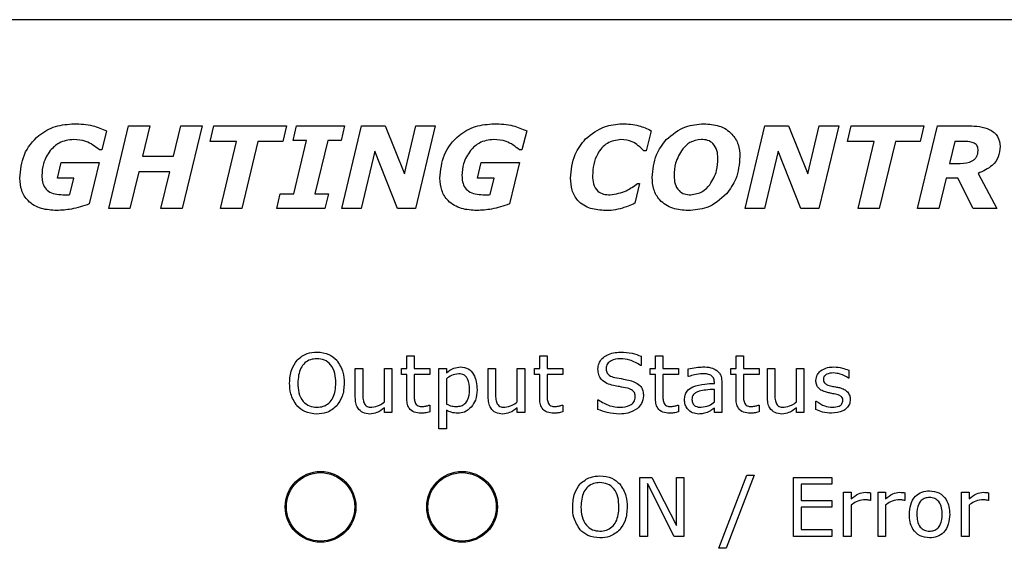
# Model space of a CAD drawing. Header units: millimetres. Extents: x 0 to 840, y 0 to 594.
# Tile 6 of 38: x 289 to 331, y 278 to 300. Entities that reach past the tile are written whole.
import ezdxf

# ---------------------------------------------------------------- set-up
doc = ezdxf.new("R2010")
doc.units = ezdxf.units.MM
doc.layers.get('0').update_dxf_attribs({"color": 3, "lineweight": 30})
doc.layers.add('Dimension', color=7, linetype='Continuous', lineweight=18)
doc.styles.add('Annotative', font='arial.ttf')
doc.dimstyles.new('ISO-iCore', dxfattribs={"dimtxt": 5, "dimasz": 5, "dimexe": 1, "dimexo": 1, "dimgap": 1, "dimtad": 1, "dimrnd": 0.0005, "dimzin": 9, "dimdsep": 46, "dimtxsty": 'Annotative', "dimcen": 0, "dimclrd": 256, "dimclre": 256, "dimclrt": 2, "dimadec": 1, "dimazin": 2, "dimtfac": 1, "dimtix": 1, "dimtmove": 1, "dimatfit": 0, "dimfxl": 1, "dimarcsym": 1})

# ---------------------------------------------------------------- blocks, each defined once
blk = doc.blocks.new('*D1181')
at = {"layer": 'Defpoints', "color": 0}
for p in [(391.717, 324.386), (248.717, 298.482), (391.717, 298.482)]:
    blk.add_point(p, dxfattribs=at)
at = {"layer": 'Dimension', "lineweight": -2}
for p, q in [((248.717, 299.482), (248.717, 325.386)), ((391.717, 299.482), (391.717, 325.386)), ((253.717, 324.386), (386.717, 324.386))]:
    blk.add_line(p, q, dxfattribs=at)
at = {"layer": 'Dimension'}
for points in [[(253.717, 325.22), (253.717, 323.553), (248.717, 324.386)], [(386.717, 323.553), (386.717, 325.22), (391.717, 324.386)]]:
    blk.add_solid(points, dxfattribs=at)
at = {"layer": 'Dimension', "color": 2, "insert": (320.287, 330.495), "char_height": 5, "attachment_point": 2, "style": 'Annotative'}
blk.add_mtext('143', dxfattribs=at)

msp = doc.modelspace()

# ---------------------------------------------------------------- linework, layer by layer
at = {"linetype": 'Continuous', "lineweight": 25}
for p, q in [((390.216, 299.982), (250.218, 299.982)), ((293.147, 295.266), (292.946, 294.463)), ((293.236, 291.982), (294.077, 295.482)), ((294.077, 295.482), (294.98, 295.482)), ((294.98, 295.482), (294.671, 294.197)), ((295.984, 294.197), (296.292, 295.482)), ((296.292, 295.482), (297.196, 295.482)), ((297.196, 295.482), (296.355, 291.982)), ((297.533, 294.817), (297.688, 295.482)), ((297.688, 295.482), (300.767, 295.482)), ((300.767, 295.482), (300.617, 294.817)), ((301.053, 294.861), (301.195, 295.482)), ((301.195, 295.482), (303.235, 295.482)), ((303.235, 295.482), (303.093, 294.861)), ((303.116, 291.982), (303.957, 295.482)), ((303.957, 295.482), (304.955, 295.482)), ((304.955, 295.482), (305.774, 293.455)), ((305.774, 293.455), (306.259, 295.482)), ((307.081, 295.482), (306.24, 291.982)), ((306.259, 295.482), (307.081, 295.482)), ((310.957, 295.266), (310.756, 294.463)), ((316.23, 295.276), (316.023, 294.418)), ((320.217, 291.982), (321.058, 295.482)), ((321.058, 295.482), (322.056, 295.482)), ((322.056, 295.482), (322.875, 293.455)), ((322.875, 293.455), (323.36, 295.482)), ((324.183, 295.482), (323.342, 291.982)), ((323.36, 295.482), (324.183, 295.482)), ((324.559, 294.817), (324.713, 295.482)), ((324.713, 295.482), (327.793, 295.482)), ((327.527, 291.982), (328.368, 295.482)), ((327.793, 295.482), (327.643, 294.817)), ((328.368, 295.482), (329.709, 295.482)), ((298.659, 294.817), (297.533, 294.817)), ((297.976, 291.982), (298.659, 294.817)), ((299.562, 294.817), (298.88, 291.982)), ((300.617, 294.817), (299.562, 294.817)), ((301.621, 294.861), (301.053, 294.861)), ((301.078, 292.602), (301.621, 294.861)), ((302.524, 294.861), (301.981, 292.602)), ((303.093, 294.861), (302.524, 294.861)), ((325.684, 294.817), (324.559, 294.817)), ((325.002, 291.982), (325.684, 294.817)), ((326.588, 294.817), (325.905, 291.982)), ((327.643, 294.817), (326.588, 294.817)), ((329.107, 294.817), (328.884, 293.887)), ((329.558, 294.817), (329.107, 294.817)), ((292.946, 294.463), (292.844, 294.463)), ((304.519, 294.405), (303.936, 291.982)), ((305.48, 291.982), (304.519, 294.405)), ((310.756, 294.463), (310.654, 294.463)), ((316.023, 294.418), (315.919, 294.418)), ((321.62, 294.405), (321.037, 291.982)), ((322.581, 291.982), (321.62, 294.405)), ((291.065, 293.267), (291.218, 293.931)), ((291.218, 293.931), (292.837, 293.931)), ((292.837, 293.931), (292.413, 292.171)), ((294.671, 294.197), (295.984, 294.197)), ((308.875, 293.267), (309.028, 293.931)), ((309.028, 293.931), (310.647, 293.931)), ((310.647, 293.931), (310.224, 292.171)), ((328.884, 293.887), (329.333, 293.887)), ((294.512, 293.532), (294.139, 291.982)), ((295.823, 293.532), (294.512, 293.532)), ((295.451, 291.982), (295.823, 293.532)), ((330.092, 293.462), (330.894, 291.982)), ((291.763, 293.267), (291.065, 293.267)), ((291.595, 292.567), (291.763, 293.267)), ((309.574, 293.267), (308.875, 293.267)), ((309.405, 292.567), (309.574, 293.267)), ((315.742, 293.045), (315.538, 292.198)), ((315.647, 293.045), (315.742, 293.045)), ((328.734, 293.267), (328.426, 291.982)), ((329.233, 293.267), (328.734, 293.267)), ((329.887, 291.982), (329.233, 293.267)), ((300.367, 291.982), (300.51, 292.602)), ((300.51, 292.602), (301.078, 292.602)), ((301.981, 292.602), (302.549, 292.602)), ((302.549, 292.602), (302.406, 291.982)), ((294.139, 291.982), (293.236, 291.982)), ((296.355, 291.982), (295.451, 291.982)), ((298.88, 291.982), (297.976, 291.982)), ((302.406, 291.982), (300.367, 291.982)), ((303.936, 291.982), (303.116, 291.982)), ((306.24, 291.982), (305.48, 291.982)), ((321.037, 291.982), (320.217, 291.982)), ((323.342, 291.982), (322.581, 291.982)), ((325.905, 291.982), (325.002, 291.982)), ((328.426, 291.982), (327.527, 291.982)), ((330.894, 291.982), (329.887, 291.982)), ((305.875, 285.737), (306.192, 285.737)), ((305.875, 285.199), (305.875, 285.737)), ((306.192, 285.737), (306.192, 285.199)), ((311.508, 285.737), (311.824, 285.737)), ((311.508, 285.199), (311.508, 285.737)), ((311.824, 285.737), (311.824, 285.199)), ((315.812, 285.72), (315.812, 285.325)), ((316.413, 285.737), (316.73, 285.737)), ((316.413, 285.199), (316.413, 285.737)), ((316.73, 285.737), (316.73, 285.199)), ((319.831, 285.737), (320.147, 285.737)), ((319.831, 285.199), (319.831, 285.737)), ((320.147, 285.737), (320.147, 285.199)), ((303.692, 285.199), (304.008, 285.199)), ((303.692, 283.979), (303.692, 285.199)), ((304.008, 285.199), (304.008, 284.119)), ((304.926, 285.199), (305.242, 285.199)), ((304.926, 283.783), (304.926, 285.199)), ((305.242, 285.199), (305.242, 283.332)), ((305.654, 285.199), (305.875, 285.199)), ((305.654, 284.946), (305.654, 285.199)), ((306.192, 285.199), (306.856, 285.199)), ((306.856, 285.199), (306.856, 284.946)), ((307.236, 285.199), (307.552, 285.199)), ((307.236, 282.635), (307.236, 285.199)), ((307.552, 285.199), (307.552, 285.014)), ((309.324, 285.199), (309.641, 285.199)), ((309.324, 283.979), (309.324, 285.199)), ((309.641, 285.199), (309.641, 284.119)), ((310.559, 285.199), (310.875, 285.199)), ((310.559, 283.783), (310.559, 285.199)), ((310.875, 285.199), (310.875, 283.332)), ((311.286, 285.199), (311.508, 285.199)), ((311.286, 284.946), (311.286, 285.199)), ((311.824, 285.199), (312.489, 285.199)), ((312.489, 285.199), (312.489, 284.946)), ((315.812, 285.325), (315.788, 285.325)), ((316.192, 285.199), (316.413, 285.199)), ((316.192, 284.946), (316.192, 285.199)), ((316.73, 285.199), (317.394, 285.199)), ((317.394, 285.199), (317.394, 284.946)), ((317.805, 284.851), (317.805, 285.176)), ((319.609, 285.199), (319.831, 285.199)), ((319.609, 284.946), (319.609, 285.199)), ((320.147, 285.199), (320.812, 285.199)), ((320.812, 285.199), (320.812, 284.946)), ((321.16, 285.199), (321.476, 285.199)), ((321.16, 283.979), (321.16, 285.199)), ((321.476, 285.199), (321.476, 284.119)), ((322.394, 285.199), (322.711, 285.199)), ((322.394, 283.783), (322.394, 285.199)), ((322.711, 285.199), (322.711, 283.332)), ((324.609, 285.122), (324.609, 284.787)), ((305.875, 284.946), (305.654, 284.946)), ((305.875, 283.949), (305.875, 284.946)), ((306.192, 284.946), (306.192, 284.097)), ((306.856, 284.946), (306.192, 284.946)), ((307.552, 284.762), (307.552, 283.69)), ((311.508, 284.946), (311.286, 284.946)), ((311.508, 283.949), (311.508, 284.946)), ((311.824, 284.946), (311.824, 284.097)), ((312.489, 284.946), (311.824, 284.946)), ((316.413, 284.946), (316.192, 284.946)), ((316.413, 283.949), (316.413, 284.946)), ((316.73, 284.946), (316.73, 284.097)), ((317.394, 284.946), (316.73, 284.946)), ((317.822, 284.851), (317.805, 284.851)), ((319.831, 284.946), (319.609, 284.946)), ((319.831, 283.949), (319.831, 284.946)), ((320.147, 284.946), (320.147, 284.097)), ((320.812, 284.946), (320.147, 284.946)), ((324.609, 284.787), (324.592, 284.787)), ((318.913, 284.566), (318.913, 284.616)), ((318.913, 283.778), (318.913, 284.313)), ((319.23, 284.611), (319.23, 283.332)), ((313.976, 283.87), (314, 283.87)), ((313.976, 283.463), (313.976, 283.87)), ((304.926, 283.332), (304.926, 283.529)), ((306.839, 283.648), (306.856, 283.648)), ((306.856, 283.648), (306.856, 283.355)), ((307.552, 283.431), (307.552, 282.635)), ((310.559, 283.332), (310.559, 283.529)), ((312.472, 283.648), (312.489, 283.648)), ((312.489, 283.648), (312.489, 283.355)), ((317.377, 283.648), (317.394, 283.648)), ((317.394, 283.648), (317.394, 283.355)), ((318.913, 283.332), (318.913, 283.522)), ((320.794, 283.648), (320.812, 283.648)), ((320.812, 283.648), (320.812, 283.355)), ((322.394, 283.332), (322.394, 283.529)), ((323.217, 283.806), (323.234, 283.806)), ((323.217, 283.456), (323.217, 283.806)), ((305.242, 283.332), (304.926, 283.332)), ((310.875, 283.332), (310.559, 283.332)), ((319.23, 283.332), (318.913, 283.332)), ((322.711, 283.332), (322.394, 283.332)), ((307.552, 282.635), (307.236, 282.635)), ((315.755, 280.582), (316.268, 280.582)), ((315.755, 278.082), (315.755, 280.582)), ((316.268, 280.582), (317.305, 278.54)), ((317.305, 280.582), (317.622, 280.582)), ((317.305, 278.54), (317.305, 280.582)), ((317.622, 280.582), (317.622, 278.082)), ((319.109, 277.575), (320.286, 280.677)), ((320.597, 280.677), (319.414, 277.575)), ((320.286, 280.677), (320.597, 280.677)), ((322.274, 280.582), (323.888, 280.582)), ((322.274, 278.082), (322.274, 280.582)), ((323.888, 280.582), (323.888, 280.297)), ((316.071, 280.318), (316.071, 278.082)), ((317.209, 278.082), (316.071, 280.318)), ((322.59, 280.297), (322.59, 279.601)), ((323.888, 280.297), (322.59, 280.297)), ((324.394, 279.949), (324.711, 279.949)), ((324.394, 278.082), (324.394, 279.949)), ((324.711, 279.949), (324.711, 279.673)), ((325.533, 279.929), (325.533, 279.601)), ((325.85, 279.949), (326.166, 279.949)), ((325.85, 278.082), (325.85, 279.949)), ((326.166, 279.949), (326.166, 279.673)), ((326.989, 279.929), (326.989, 279.601)), ((329.394, 279.949), (329.711, 279.949)), ((329.394, 278.082), (329.394, 279.949)), ((329.711, 279.949), (329.711, 279.673)), ((330.533, 279.929), (330.533, 279.601)), ((322.59, 279.601), (323.888, 279.601)), ((322.59, 279.316), (322.59, 278.367)), ((323.888, 279.316), (322.59, 279.316)), ((323.888, 279.601), (323.888, 279.316)), ((324.711, 279.402), (324.711, 278.082)), ((325.533, 279.601), (325.517, 279.601)), ((326.166, 279.402), (326.166, 278.082)), ((326.989, 279.601), (326.973, 279.601)), ((329.711, 279.402), (329.711, 278.082)), ((330.533, 279.601), (330.517, 279.601)), ((316.071, 278.082), (315.755, 278.082)), ((317.622, 278.082), (317.209, 278.082)), ((323.888, 278.082), (322.274, 278.082)), ((322.59, 278.367), (323.888, 278.367)), ((323.888, 278.367), (323.888, 278.082)), ((324.711, 278.082), (324.394, 278.082)), ((326.166, 278.082), (325.85, 278.082)), ((329.711, 278.082), (329.394, 278.082)), ((319.414, 277.575), (319.109, 277.575))]:
    msp.add_line(p, q, dxfattribs=at)
for centre, radius in [((302.217, 279.332), 1.5), ((302.217, 279.332), 1.45), ((308.217, 279.332), 1.5), ((308.217, 279.332), 1.45)]:
    msp.add_circle(centre, radius, dxfattribs=at)
for points, knots in [([(289.47, 293.26), (289.503, 293.604), (289.568, 294.291), (290.186, 295.069), (290.965, 295.51), (291.504, 295.55), (291.774, 295.57)], [0, 0, 0, 0, 0.279916, 0.5591761, 0.7793906, 1, 1, 1, 1]), ([(291.774, 295.57), (292.042, 295.561), (292.519, 295.545), (292.955, 295.351), (293.147, 295.266)], [0, 0, 0, 0, 0.560028, 1, 1, 1, 1]), ([(307.28, 293.26), (307.313, 293.604), (307.378, 294.291), (307.996, 295.069), (308.776, 295.51), (309.314, 295.55), (309.584, 295.57)], [0, 0, 0, 0, 0.279916, 0.559176, 0.779391, 1, 1, 1, 1]), ([(309.584, 295.57), (309.852, 295.561), (310.33, 295.545), (310.766, 295.351), (310.957, 295.266)], [0, 0, 0, 0, 0.560028, 1, 1, 1, 1]), ([(313.454, 294.933), (313.711, 295.136), (314.169, 295.499), (314.748, 295.549), (315.004, 295.57)], [0, 0, 0, 0, 0.5590241, 1, 1, 1, 1]), ([(315.004, 295.57), (315.244, 295.559), (315.673, 295.54), (316.059, 295.357), (316.23, 295.276)], [0, 0, 0, 0, 0.56011, 1, 1, 1, 1]), ([(316.871, 294.9), (317.134, 295.115), (317.603, 295.501), (318.205, 295.549), (318.47, 295.57)], [0, 0, 0, 0, 0.558921, 1, 1, 1, 1]), ([(318.47, 295.57), (318.689, 295.557), (319.126, 295.529), (319.662, 295.193), (319.958, 294.698), (319.983, 294.355), (319.995, 294.183)], [0, 0, 0, 0, 0.280656, 0.559641, 0.779481, 1, 1, 1, 1]), ([(329.709, 295.482), (329.858, 295.477), (330.157, 295.467), (330.523, 295.366), (330.778, 295.208), (330.983, 294.981), (331.01, 294.753), (331.027, 294.601)], [0, 0, 0, 0, 0.250958, 0.501329, 0.626665, 0.751821, 1, 1, 1, 1]), ([(291.748, 294.906), (291.533, 294.879), (291.149, 294.83), (290.878, 294.559), (290.758, 294.439)], [0, 0, 0, 0, 0.558706, 1, 1, 1, 1]), ([(292.844, 294.463), (292.662, 294.606), (292.337, 294.861), (291.928, 294.892), (291.748, 294.906)], [0, 0, 0, 0, 0.559716, 1, 1, 1, 1]), ([(309.558, 294.906), (309.343, 294.879), (308.959, 294.83), (308.688, 294.559), (308.568, 294.439)], [0, 0, 0, 0, 0.558706, 1, 1, 1, 1]), ([(310.654, 294.463), (310.472, 294.606), (310.147, 294.861), (309.738, 294.892), (309.558, 294.906)], [0, 0, 0, 0, 0.559716, 1, 1, 1, 1]), ([(312.818, 293.258), (312.849, 293.606), (312.903, 294.229), (313.286, 294.718), (313.454, 294.933)], [0, 0, 0, 0, 0.559573, 1, 1, 1, 1]), ([(314.954, 294.906), (314.75, 294.873), (314.34, 294.807), (313.961, 294.343), (313.773, 293.854), (313.757, 293.533), (313.749, 293.373)], [0, 0, 0, 0, 0.278251, 0.557878, 0.778761, 1, 1, 1, 1]), ([(315.919, 294.418), (315.768, 294.573), (315.5, 294.849), (315.12, 294.888), (314.954, 294.906)], [0, 0, 0, 0, 0.560328, 1, 1, 1, 1]), ([(316.274, 293.294), (316.305, 293.626), (316.36, 294.218), (316.715, 294.691), (316.871, 294.9)], [0, 0, 0, 0, 0.5596803, 1, 1, 1, 1]), ([(318.362, 294.906), (318.189, 294.879), (317.877, 294.831), (317.663, 294.603), (317.569, 294.502)], [0, 0, 0, 0, 0.5581986, 1, 1, 1, 1]), ([(319.065, 294.106), (319.058, 294.219), (319.045, 294.444), (318.885, 294.73), (318.629, 294.887), (318.451, 294.9), (318.362, 294.906)], [0, 0, 0, 0, 0.2807695, 0.5598671, 0.7795024, 1, 1, 1, 1]), ([(330.097, 294.434), (330.092, 294.498), (330.084, 294.595), (330.008, 294.699), (329.849, 294.805), (329.687, 294.812), (329.558, 294.817)], [0, 0, 0, 0, 0.24972, 0.375138, 0.500615, 1, 1, 1, 1]), ([(290.758, 294.439), (290.643, 294.257), (290.436, 293.93), (290.411, 293.546), (290.4, 293.377)], [0, 0, 0, 0, 0.559046, 1, 1, 1, 1]), ([(308.568, 294.439), (308.453, 294.257), (308.246, 293.93), (308.221, 293.546), (308.211, 293.377)], [0, 0, 0, 0, 0.559046, 1, 1, 1, 1]), ([(317.569, 294.502), (317.448, 294.307), (317.231, 293.957), (317.212, 293.547), (317.204, 293.367)], [0, 0, 0, 0, 0.558725, 1, 1, 1, 1]), ([(329.333, 293.887), (329.514, 293.899), (329.74, 293.915), (329.955, 294.072), (330.07, 294.211), (330.086, 294.345), (330.097, 294.434)], [0, 0, 0, 0, 0.49886, 0.624728, 0.750514, 1, 1, 1, 1]), ([(331.027, 294.601), (331.013, 294.453), (330.985, 294.156), (330.656, 293.712), (330.306, 293.557), (330.092, 293.462)], [0, 0, 0, 0, 0.2803022, 0.5602492, 1, 1, 1, 1]), ([(318.72, 292.987), (318.835, 293.181), (319.041, 293.527), (319.058, 293.929), (319.065, 294.106)], [0, 0, 0, 0, 0.558928, 1, 1, 1, 1]), ([(319.995, 294.183), (319.966, 293.858), (319.913, 293.277), (319.577, 292.805), (319.428, 292.597)], [0, 0, 0, 0, 0.559911, 1, 1, 1, 1]), ([(291.037, 291.893), (290.816, 291.906), (290.376, 291.932), (289.817, 292.241), (289.506, 292.739), (289.482, 293.086), (289.47, 293.26)], [0, 0, 0, 0, 0.280793, 0.559904, 0.779501, 1, 1, 1, 1]), ([(290.4, 293.377), (290.405, 293.286), (290.414, 293.104), (290.519, 292.843), (290.835, 292.579), (291.15, 292.566), (291.372, 292.558)], [0, 0, 0, 0, 0.187637, 0.374551, 0.560956, 1, 1, 1, 1]), ([(308.847, 291.893), (308.626, 291.906), (308.186, 291.932), (307.627, 292.241), (307.317, 292.739), (307.292, 293.086), (307.28, 293.26)], [0, 0, 0, 0, 0.280793, 0.559904, 0.779501, 1, 1, 1, 1]), ([(308.211, 293.377), (308.215, 293.286), (308.224, 293.104), (308.329, 292.843), (308.645, 292.579), (308.961, 292.566), (309.182, 292.558)], [0, 0, 0, 0, 0.187637, 0.374551, 0.560956, 1, 1, 1, 1]), ([(314.297, 291.893), (314.082, 291.906), (313.655, 291.931), (313.12, 292.254), (312.849, 292.753), (312.828, 293.089), (312.818, 293.258)], [0, 0, 0, 0, 0.280757, 0.559444, 0.779257, 1, 1, 1, 1]), ([(313.749, 293.373), (313.753, 293.254), (313.762, 293.018), (313.93, 292.712), (314.213, 292.573), (314.399, 292.563), (314.492, 292.558)], [0, 0, 0, 0, 0.281176, 0.559241, 0.779113, 1, 1, 1, 1]), ([(314.492, 292.558), (314.73, 292.595), (315.158, 292.663), (315.497, 292.928), (315.647, 293.045)], [0, 0, 0, 0, 0.557955, 1, 1, 1, 1]), ([(317.796, 291.893), (317.576, 291.907), (317.138, 291.936), (316.598, 292.274), (316.309, 292.777), (316.286, 293.122), (316.274, 293.294)], [0, 0, 0, 0, 0.280613, 0.559556, 0.779422, 1, 1, 1, 1]), ([(317.204, 293.367), (317.21, 293.253), (317.221, 293.025), (317.38, 292.734), (317.64, 292.576), (317.82, 292.564), (317.91, 292.558)], [0, 0, 0, 0, 0.280977, 0.559676, 0.779433, 1, 1, 1, 1]), ([(317.91, 292.558), (318.089, 292.588), (318.409, 292.641), (318.624, 292.881), (318.72, 292.987)], [0, 0, 0, 0, 0.558243, 1, 1, 1, 1]), ([(291.372, 292.558), (291.413, 292.558), (291.488, 292.559), (291.562, 292.565), (291.595, 292.567)], [0, 0, 0, 0, 0.5599884, 1, 1, 1, 1]), ([(309.182, 292.558), (309.224, 292.558), (309.298, 292.559), (309.373, 292.565), (309.405, 292.567)], [0, 0, 0, 0, 0.5599884, 1, 1, 1, 1]), ([(315.538, 292.198), (315.443, 292.156), (315.274, 292.082), (315.099, 292.022), (315.022, 291.996)], [0, 0, 0, 0, 0.560093, 1, 1, 1, 1]), ([(319.428, 292.597), (319.164, 292.366), (318.692, 291.953), (318.07, 291.911), (317.796, 291.893)], [0, 0, 0, 0, 0.558647, 1, 1, 1, 1]), ([(292.413, 292.171), (292.163, 292.086), (291.715, 291.934), (291.244, 291.905), (291.037, 291.893)], [0, 0, 0, 0, 0.560224, 1, 1, 1, 1]), ([(310.224, 292.171), (309.973, 292.086), (309.525, 291.934), (309.054, 291.905), (308.847, 291.893)], [0, 0, 0, 0, 0.560224, 1, 1, 1, 1]), ([(315.022, 291.996), (314.889, 291.959), (314.651, 291.895), (314.405, 291.894), (314.297, 291.893)], [0, 0, 0, 0, 0.5598442, 1, 1, 1, 1]), ([(300.907, 284.581), (300.917, 284.779), (300.936, 285.133), (301.134, 285.425), (301.221, 285.553)], [0, 0, 0, 0, 0.56042, 1, 1, 1, 1]), ([(301.221, 285.553), (301.359, 285.665), (301.606, 285.866), (301.921, 285.886), (302.061, 285.895)], [0, 0, 0, 0, 0.558184, 1, 1, 1, 1]), ([(302.063, 285.61), (301.97, 285.603), (301.785, 285.59), (301.541, 285.444), (301.294, 285.117), (301.271, 284.802), (301.255, 284.581)], [0, 0, 0, 0, 0.187221, 0.374001, 0.561092, 1, 1, 1, 1]), ([(302.061, 285.895), (302.239, 285.88), (302.558, 285.853), (302.797, 285.645), (302.903, 285.553)], [0, 0, 0, 0, 0.5598415, 1, 1, 1, 1]), ([(302.869, 284.581), (302.862, 284.719), (302.849, 284.995), (302.682, 285.353), (302.39, 285.581), (302.172, 285.6), (302.063, 285.61)], [0, 0, 0, 0, 0.281049, 0.560521, 0.780005, 1, 1, 1, 1]), ([(302.903, 285.553), (303.009, 285.386), (303.198, 285.088), (303.211, 284.736), (303.217, 284.581)], [0, 0, 0, 0, 0.558244, 1, 1, 1, 1]), ([(313.976, 285.17), (313.985, 285.253), (314.001, 285.42), (314.152, 285.628), (314.446, 285.845), (314.729, 285.875), (314.927, 285.895)], [0, 0, 0, 0, 0.186924, 0.373838, 0.561303, 1, 1, 1, 1]), ([(314.924, 285.61), (314.788, 285.598), (314.583, 285.581), (314.394, 285.426), (314.332, 285.303), (314.327, 285.236), (314.324, 285.202)], [0, 0, 0, 0, 0.498791, 0.748805, 0.87437, 1, 1, 1, 1]), ([(315.788, 285.325), (315.639, 285.416), (315.372, 285.579), (315.061, 285.601), (314.924, 285.61)], [0, 0, 0, 0, 0.5590468, 1, 1, 1, 1]), ([(314.927, 285.895), (315.097, 285.886), (315.401, 285.871), (315.686, 285.766), (315.812, 285.72)], [0, 0, 0, 0, 0.559781, 1, 1, 1, 1]), ([(307.552, 285.014), (307.653, 285.09), (307.832, 285.227), (308.055, 285.251), (308.153, 285.262)], [0, 0, 0, 0, 0.560388, 1, 1, 1, 1]), ([(308.153, 285.262), (308.266, 285.248), (308.492, 285.22), (308.809, 284.863), (308.833, 284.523), (308.85, 284.296)], [0, 0, 0, 0, 0.250024, 0.500083, 1, 1, 1, 1]), ([(314.636, 284.475), (314.541, 284.5), (314.351, 284.549), (314.119, 284.71), (313.993, 284.937), (313.982, 285.092), (313.976, 285.17)], [0, 0, 0, 0, 0.280785, 0.560097, 0.779764, 1, 1, 1, 1]), ([(314.324, 285.202), (314.328, 285.147), (314.335, 285.036), (314.468, 284.873), (314.607, 284.838), (314.692, 284.816)], [0, 0, 0, 0, 0.280733, 0.55918, 1, 1, 1, 1]), ([(317.805, 285.176), (317.918, 285.202), (318.119, 285.249), (318.325, 285.258), (318.415, 285.262)], [0, 0, 0, 0, 0.560077, 1, 1, 1, 1]), ([(318.415, 285.262), (318.534, 285.261), (318.745, 285.259), (318.932, 285.16), (319.013, 285.117)], [0, 0, 0, 0, 0.561207, 1, 1, 1, 1]), ([(319.013, 285.117), (319.053, 285.081), (319.134, 285.01), (319.217, 284.833), (319.225, 284.695), (319.23, 284.611)], [0, 0, 0, 0, 0.279921, 0.560027, 1, 1, 1, 1]), ([(323.411, 285.091), (323.51, 285.149), (323.686, 285.251), (323.889, 285.259), (323.979, 285.262)], [0, 0, 0, 0, 0.558492, 1, 1, 1, 1]), ([(323.979, 285.262), (324.101, 285.254), (324.318, 285.239), (324.52, 285.158), (324.609, 285.122)], [0, 0, 0, 0, 0.559945, 1, 1, 1, 1]), ([(308.074, 284.977), (307.968, 284.959), (307.777, 284.927), (307.621, 284.813), (307.552, 284.762)], [0, 0, 0, 0, 0.558164, 1, 1, 1, 1]), ([(308.533, 284.296), (308.527, 284.455), (308.518, 284.655), (308.393, 284.853), (308.272, 284.956), (308.153, 284.969), (308.074, 284.977)], [0, 0, 0, 0, 0.499793, 0.625452, 0.750889, 1, 1, 1, 1]), ([(314.692, 284.816), (314.814, 284.794), (315.03, 284.756), (315.245, 284.709), (315.34, 284.688)], [0, 0, 0, 0, 0.560043, 1, 1, 1, 1]), ([(315.34, 284.688), (315.424, 284.661), (315.592, 284.608), (315.795, 284.457), (315.896, 284.246), (315.903, 284.107), (315.907, 284.038)], [0, 0, 0, 0, 0.28063, 0.560046, 0.77963, 1, 1, 1, 1]), ([(318.412, 284.977), (318.299, 284.967), (318.097, 284.949), (317.906, 284.881), (317.822, 284.851)], [0, 0, 0, 0, 0.559574, 1, 1, 1, 1]), ([(318.768, 284.911), (318.703, 284.934), (318.588, 284.976), (318.466, 284.977), (318.412, 284.977)], [0, 0, 0, 0, 0.558246, 1, 1, 1, 1]), ([(318.913, 284.616), (318.908, 284.683), (318.9, 284.803), (318.808, 284.878), (318.768, 284.911)], [0, 0, 0, 0, 0.560567, 1, 1, 1, 1]), ([(323.217, 284.691), (323.228, 284.778), (323.249, 284.935), (323.361, 285.044), (323.411, 285.091)], [0, 0, 0, 0, 0.5587623, 1, 1, 1, 1]), ([(323.672, 284.188), (323.605, 284.208), (323.473, 284.248), (323.314, 284.366), (323.228, 284.528), (323.221, 284.637), (323.217, 284.691)], [0, 0, 0, 0, 0.280761, 0.559897, 0.779779, 1, 1, 1, 1]), ([(323.951, 285.009), (323.857, 285.001), (323.716, 284.99), (323.578, 284.889), (323.538, 284.803), (323.535, 284.756), (323.533, 284.733)], [0, 0, 0, 0, 0.499598, 0.74885, 0.87433, 1, 1, 1, 1]), ([(323.533, 284.733), (323.536, 284.695), (323.54, 284.628), (323.586, 284.58), (323.606, 284.558)], [0, 0, 0, 0, 0.560281, 1, 1, 1, 1]), ([(324.592, 284.787), (324.481, 284.855), (324.283, 284.977), (324.052, 284.999), (323.951, 285.009)], [0, 0, 0, 0, 0.5598894, 1, 1, 1, 1]), ([(301.219, 283.612), (301.114, 283.778), (300.925, 284.076), (300.912, 284.426), (300.907, 284.581)], [0, 0, 0, 0, 0.558253, 1, 1, 1, 1]), ([(301.255, 284.581), (301.261, 284.442), (301.274, 284.167), (301.443, 283.809), (301.736, 283.584), (301.954, 283.563), (302.063, 283.553)], [0, 0, 0, 0, 0.281098, 0.560452, 0.780034, 1, 1, 1, 1]), ([(302.063, 283.553), (302.155, 283.56), (302.339, 283.574), (302.582, 283.722), (302.831, 284.045), (302.853, 284.36), (302.869, 284.581)], [0, 0, 0, 0, 0.187184, 0.374022, 0.561095, 1, 1, 1, 1]), ([(303.217, 284.581), (303.206, 284.383), (303.188, 284.03), (302.99, 283.74), (302.903, 283.612)], [0, 0, 0, 0, 0.560491, 1, 1, 1, 1]), ([(307.99, 283.585), (308.053, 283.59), (308.18, 283.599), (308.348, 283.7), (308.511, 283.928), (308.524, 284.145), (308.533, 284.296)], [0, 0, 0, 0, 0.187163, 0.373807, 0.560752, 1, 1, 1, 1]), ([(308.85, 284.296), (308.84, 284.146), (308.824, 283.878), (308.673, 283.657), (308.606, 283.56)], [0, 0, 0, 0, 0.560292, 1, 1, 1, 1]), ([(315.226, 284.363), (315.116, 284.385), (314.92, 284.424), (314.723, 284.46), (314.636, 284.475)], [0, 0, 0, 0, 0.55991, 1, 1, 1, 1]), ([(315.559, 283.99), (315.556, 284.042), (315.552, 284.146), (315.433, 284.301), (315.305, 284.339), (315.226, 284.363)], [0, 0, 0, 0, 0.280943, 0.559041, 1, 1, 1, 1]), ([(317.647, 283.867), (317.651, 283.933), (317.657, 284.063), (317.759, 284.282), (317.906, 284.369), (317.996, 284.422)], [0, 0, 0, 0, 0.2812038, 0.5612472, 1, 1, 1, 1]), ([(317.996, 284.422), (318.164, 284.468), (318.465, 284.548), (318.776, 284.56), (318.913, 284.566)], [0, 0, 0, 0, 0.5589, 1, 1, 1, 1]), ([(318.913, 284.313), (318.791, 284.306), (318.574, 284.295), (318.36, 284.255), (318.266, 284.237)], [0, 0, 0, 0, 0.560284, 1, 1, 1, 1]), ([(323.606, 284.558), (323.646, 284.534), (323.718, 284.491), (323.799, 284.472), (323.835, 284.463)], [0, 0, 0, 0, 0.559083, 1, 1, 1, 1]), ([(323.835, 284.463), (323.905, 284.448), (324.031, 284.422), (324.157, 284.397), (324.213, 284.386)], [0, 0, 0, 0, 0.560013, 1, 1, 1, 1]), ([(324.213, 284.386), (324.283, 284.367), (324.409, 284.333), (324.509, 284.25), (324.553, 284.213)], [0, 0, 0, 0, 0.560251, 1, 1, 1, 1]), ([(304.307, 283.268), (304.206, 283.278), (304.005, 283.296), (303.788, 283.499), (303.702, 283.744), (303.695, 283.901), (303.692, 283.979)], [0, 0, 0, 0, 0.279837, 0.558037, 0.77867, 1, 1, 1, 1]), ([(304.008, 284.119), (304.006, 284.037), (304.004, 283.891), (304.055, 283.755), (304.077, 283.696)], [0, 0, 0, 0, 0.56153, 1, 1, 1, 1]), ([(306.469, 283.3), (306.374, 283.306), (306.185, 283.318), (305.963, 283.492), (305.884, 283.727), (305.878, 283.875), (305.875, 283.949)], [0, 0, 0, 0, 0.280543, 0.55815, 0.778666, 1, 1, 1, 1]), ([(306.192, 284.097), (306.188, 284.023), (306.182, 283.891), (306.227, 283.768), (306.246, 283.713)], [0, 0, 0, 0, 0.562041, 1, 1, 1, 1]), ([(309.94, 283.268), (309.839, 283.278), (309.638, 283.296), (309.421, 283.499), (309.335, 283.744), (309.328, 283.901), (309.324, 283.979)], [0, 0, 0, 0, 0.2798371, 0.5580374, 0.7786703, 1, 1, 1, 1]), ([(309.641, 284.119), (309.639, 284.037), (309.636, 283.891), (309.688, 283.755), (309.71, 283.696)], [0, 0, 0, 0, 0.56153, 1, 1, 1, 1]), ([(312.102, 283.3), (312.007, 283.306), (311.818, 283.318), (311.596, 283.492), (311.517, 283.727), (311.511, 283.875), (311.508, 283.949)], [0, 0, 0, 0, 0.280543, 0.55815, 0.778666, 1, 1, 1, 1]), ([(311.824, 284.097), (311.821, 284.023), (311.815, 283.891), (311.86, 283.768), (311.879, 283.713)], [0, 0, 0, 0, 0.562041, 1, 1, 1, 1]), ([(314, 283.87), (314.156, 283.772), (314.435, 283.596), (314.762, 283.566), (314.905, 283.553)], [0, 0, 0, 0, 0.559382, 1, 1, 1, 1]), ([(314.905, 283.553), (315.055, 283.563), (315.278, 283.578), (315.487, 283.746), (315.551, 283.88), (315.556, 283.954), (315.559, 283.99)], [0, 0, 0, 0, 0.4991931, 0.7488348, 0.8743677, 1, 1, 1, 1]), ([(315.907, 284.038), (315.89, 283.921), (315.86, 283.713), (315.713, 283.565), (315.648, 283.5)], [0, 0, 0, 0, 0.559123, 1, 1, 1, 1]), ([(317.007, 283.3), (316.912, 283.306), (316.723, 283.318), (316.501, 283.492), (316.422, 283.727), (316.416, 283.875), (316.413, 283.949)], [0, 0, 0, 0, 0.280543, 0.55815, 0.778666, 1, 1, 1, 1]), ([(316.73, 284.097), (316.726, 284.023), (316.72, 283.891), (316.765, 283.768), (316.784, 283.713)], [0, 0, 0, 0, 0.562041, 1, 1, 1, 1]), ([(318.247, 283.268), (318.158, 283.278), (317.981, 283.298), (317.781, 283.458), (317.664, 283.658), (317.653, 283.797), (317.647, 283.867)], [0, 0, 0, 0, 0.279675, 0.55935, 0.77948, 1, 1, 1, 1]), ([(318.266, 284.237), (318.222, 284.221), (318.133, 284.19), (318.028, 284.107), (317.97, 283.996), (317.966, 283.922), (317.964, 283.885)], [0, 0, 0, 0, 0.280398, 0.560165, 0.77973, 1, 1, 1, 1]), ([(317.964, 283.885), (317.968, 283.829), (317.976, 283.718), (318.123, 283.565), (318.268, 283.558), (318.356, 283.553)], [0, 0, 0, 0, 0.281056, 0.559495, 1, 1, 1, 1]), ([(320.425, 283.3), (320.33, 283.306), (320.141, 283.318), (319.918, 283.492), (319.84, 283.727), (319.834, 283.875), (319.831, 283.949)], [0, 0, 0, 0, 0.280543, 0.55815, 0.778666, 1, 1, 1, 1]), ([(320.147, 284.097), (320.144, 284.023), (320.138, 283.891), (320.183, 283.768), (320.202, 283.713)], [0, 0, 0, 0, 0.562041, 1, 1, 1, 1]), ([(321.776, 283.268), (321.675, 283.278), (321.473, 283.296), (321.256, 283.499), (321.17, 283.744), (321.163, 283.901), (321.16, 283.979)], [0, 0, 0, 0, 0.279837, 0.558037, 0.77867, 1, 1, 1, 1]), ([(321.476, 284.119), (321.475, 284.037), (321.472, 283.891), (321.523, 283.755), (321.546, 283.696)], [0, 0, 0, 0, 0.5615296, 1, 1, 1, 1]), ([(324.046, 284.109), (323.976, 284.123), (323.851, 284.147), (323.726, 284.176), (323.672, 284.188)], [0, 0, 0, 0, 0.56001, 1, 1, 1, 1]), ([(324.673, 283.885), (324.666, 283.816), (324.652, 283.679), (324.528, 283.508), (324.283, 283.332), (324.049, 283.313), (323.885, 283.3)], [0, 0, 0, 0, 0.186872, 0.373682, 0.560925, 1, 1, 1, 1]), ([(323.915, 283.553), (324.016, 283.559), (324.143, 283.566), (324.273, 283.642), (324.323, 283.699), (324.352, 283.77), (324.355, 283.819), (324.356, 283.844)], [0, 0, 0, 0, 0.4989229, 0.6243594, 0.7494865, 0.8745847, 1, 1, 1, 1]), ([(324.292, 284.012), (324.249, 284.037), (324.171, 284.082), (324.084, 284.101), (324.046, 284.109)], [0, 0, 0, 0, 0.558841, 1, 1, 1, 1]), ([(324.356, 283.844), (324.354, 283.88), (324.351, 283.943), (324.31, 283.991), (324.292, 284.012)], [0, 0, 0, 0, 0.560503, 1, 1, 1, 1]), ([(324.553, 284.213), (324.593, 284.158), (324.664, 284.059), (324.67, 283.938), (324.673, 283.885)], [0, 0, 0, 0, 0.558339, 1, 1, 1, 1]), ([(302.061, 283.268), (301.882, 283.284), (301.563, 283.311), (301.324, 283.52), (301.219, 283.612)], [0, 0, 0, 0, 0.55992, 1, 1, 1, 1]), ([(302.903, 283.612), (302.765, 283.498), (302.518, 283.294), (302.201, 283.276), (302.061, 283.268)], [0, 0, 0, 0, 0.558184, 1, 1, 1, 1]), ([(304.077, 283.696), (304.098, 283.667), (304.138, 283.611), (304.254, 283.556), (304.343, 283.554), (304.398, 283.553)], [0, 0, 0, 0, 0.27985, 0.559257, 1, 1, 1, 1]), ([(304.926, 283.529), (304.822, 283.449), (304.638, 283.306), (304.408, 283.28), (304.307, 283.268)], [0, 0, 0, 0, 0.560843, 1, 1, 1, 1]), ([(304.398, 283.553), (304.506, 283.574), (304.699, 283.612), (304.856, 283.73), (304.926, 283.783)], [0, 0, 0, 0, 0.558245, 1, 1, 1, 1]), ([(306.246, 283.713), (306.265, 283.686), (306.304, 283.632), (306.416, 283.588), (306.5, 283.586), (306.551, 283.585)], [0, 0, 0, 0, 0.27954, 0.558865, 1, 1, 1, 1]), ([(306.551, 283.585), (306.606, 283.59), (306.705, 283.6), (306.798, 283.633), (306.839, 283.648)], [0, 0, 0, 0, 0.55957, 1, 1, 1, 1]), ([(307.552, 283.69), (307.631, 283.655), (307.77, 283.593), (307.923, 283.587), (307.99, 283.585)], [0, 0, 0, 0, 0.559895, 1, 1, 1, 1]), ([(308.043, 283.3), (307.947, 283.306), (307.773, 283.317), (307.62, 283.396), (307.552, 283.431)], [0, 0, 0, 0, 0.5595, 1, 1, 1, 1]), ([(308.606, 283.56), (308.516, 283.478), (308.354, 283.331), (308.138, 283.309), (308.043, 283.3)], [0, 0, 0, 0, 0.559205, 1, 1, 1, 1]), ([(309.71, 283.696), (309.731, 283.667), (309.771, 283.611), (309.887, 283.556), (309.976, 283.554), (310.031, 283.553)], [0, 0, 0, 0, 0.27985, 0.559257, 1, 1, 1, 1]), ([(310.559, 283.529), (310.455, 283.449), (310.271, 283.306), (310.041, 283.28), (309.94, 283.268)], [0, 0, 0, 0, 0.560843, 1, 1, 1, 1]), ([(310.031, 283.553), (310.139, 283.574), (310.332, 283.612), (310.489, 283.73), (310.559, 283.783)], [0, 0, 0, 0, 0.558245, 1, 1, 1, 1]), ([(311.879, 283.713), (311.898, 283.686), (311.936, 283.632), (312.049, 283.588), (312.133, 283.586), (312.184, 283.585)], [0, 0, 0, 0, 0.27954, 0.558865, 1, 1, 1, 1]), ([(312.184, 283.585), (312.239, 283.59), (312.338, 283.6), (312.431, 283.633), (312.472, 283.648)], [0, 0, 0, 0, 0.55957, 1, 1, 1, 1]), ([(314.903, 283.268), (314.724, 283.278), (314.404, 283.294), (314.107, 283.411), (313.976, 283.463)], [0, 0, 0, 0, 0.5596559, 1, 1, 1, 1]), ([(315.648, 283.5), (315.519, 283.421), (315.289, 283.281), (315.021, 283.272), (314.903, 283.268)], [0, 0, 0, 0, 0.558665, 1, 1, 1, 1]), ([(316.784, 283.713), (316.803, 283.686), (316.842, 283.632), (316.954, 283.588), (317.038, 283.586), (317.089, 283.585)], [0, 0, 0, 0, 0.27954, 0.558865, 1, 1, 1, 1]), ([(317.089, 283.585), (317.144, 283.59), (317.243, 283.6), (317.336, 283.633), (317.377, 283.648)], [0, 0, 0, 0, 0.55957, 1, 1, 1, 1]), ([(318.356, 283.553), (318.47, 283.57), (318.675, 283.601), (318.84, 283.724), (318.913, 283.778)], [0, 0, 0, 0, 0.557955, 1, 1, 1, 1]), ([(318.913, 283.522), (318.869, 283.488), (318.789, 283.429), (318.702, 283.381), (318.664, 283.359)], [0, 0, 0, 0, 0.560205, 1, 1, 1, 1]), ([(320.202, 283.713), (320.221, 283.686), (320.259, 283.632), (320.372, 283.588), (320.455, 283.586), (320.507, 283.585)], [0, 0, 0, 0, 0.2795397, 0.5588651, 1, 1, 1, 1]), ([(320.507, 283.585), (320.562, 283.59), (320.66, 283.6), (320.754, 283.633), (320.794, 283.648)], [0, 0, 0, 0, 0.55957, 1, 1, 1, 1]), ([(321.546, 283.696), (321.566, 283.667), (321.607, 283.611), (321.722, 283.556), (321.811, 283.554), (321.866, 283.553)], [0, 0, 0, 0, 0.27985, 0.559257, 1, 1, 1, 1]), ([(322.394, 283.529), (322.291, 283.449), (322.107, 283.306), (321.877, 283.28), (321.776, 283.268)], [0, 0, 0, 0, 0.560843, 1, 1, 1, 1]), ([(321.866, 283.553), (321.974, 283.574), (322.168, 283.612), (322.325, 283.73), (322.394, 283.783)], [0, 0, 0, 0, 0.558245, 1, 1, 1, 1]), ([(323.885, 283.3), (323.756, 283.309), (323.524, 283.325), (323.311, 283.416), (323.217, 283.456)], [0, 0, 0, 0, 0.559567, 1, 1, 1, 1]), ([(323.234, 283.806), (323.35, 283.729), (323.559, 283.592), (323.806, 283.565), (323.915, 283.553)], [0, 0, 0, 0, 0.5599665, 1, 1, 1, 1]), ([(306.856, 283.355), (306.785, 283.339), (306.657, 283.309), (306.527, 283.303), (306.469, 283.3)], [0, 0, 0, 0, 0.560003, 1, 1, 1, 1]), ([(312.489, 283.355), (312.418, 283.339), (312.29, 283.309), (312.16, 283.303), (312.102, 283.3)], [0, 0, 0, 0, 0.560003, 1, 1, 1, 1]), ([(317.394, 283.355), (317.323, 283.339), (317.195, 283.309), (317.065, 283.303), (317.007, 283.3)], [0, 0, 0, 0, 0.5600035, 1, 1, 1, 1]), ([(318.664, 283.359), (318.589, 283.329), (318.455, 283.275), (318.311, 283.27), (318.247, 283.268)], [0, 0, 0, 0, 0.5597203, 1, 1, 1, 1]), ([(320.812, 283.355), (320.74, 283.339), (320.613, 283.309), (320.483, 283.303), (320.425, 283.3)], [0, 0, 0, 0, 0.560003, 1, 1, 1, 1]), ([(313.221, 280.303), (313.359, 280.415), (313.606, 280.616), (313.921, 280.636), (314.061, 280.645)], [0, 0, 0, 0, 0.558184, 1, 1, 1, 1]), ([(314.061, 280.645), (314.239, 280.63), (314.558, 280.603), (314.797, 280.395), (314.903, 280.303)], [0, 0, 0, 0, 0.5598415, 1, 1, 1, 1]), ([(312.907, 279.331), (312.917, 279.529), (312.936, 279.883), (313.134, 280.175), (313.221, 280.303)], [0, 0, 0, 0, 0.56042, 1, 1, 1, 1]), ([(314.063, 280.36), (313.97, 280.353), (313.785, 280.34), (313.541, 280.194), (313.294, 279.867), (313.271, 279.552), (313.255, 279.331)], [0, 0, 0, 0, 0.187221, 0.374001, 0.561092, 1, 1, 1, 1]), ([(314.869, 279.331), (314.862, 279.469), (314.849, 279.745), (314.682, 280.103), (314.39, 280.331), (314.172, 280.35), (314.063, 280.36)], [0, 0, 0, 0, 0.281049, 0.560521, 0.780005, 1, 1, 1, 1]), ([(314.903, 280.303), (315.009, 280.136), (315.198, 279.838), (315.211, 279.486), (315.217, 279.331)], [0, 0, 0, 0, 0.558244, 1, 1, 1, 1]), ([(324.711, 279.673), (324.81, 279.755), (324.987, 279.901), (325.213, 279.934), (325.312, 279.949)], [0, 0, 0, 0, 0.561258, 1, 1, 1, 1]), ([(325.312, 279.949), (325.353, 279.948), (325.428, 279.947), (325.501, 279.934), (325.533, 279.929)], [0, 0, 0, 0, 0.559846, 1, 1, 1, 1]), ([(326.166, 279.673), (326.266, 279.755), (326.443, 279.901), (326.668, 279.934), (326.767, 279.949)], [0, 0, 0, 0, 0.5612581, 1, 1, 1, 1]), ([(326.767, 279.949), (326.809, 279.948), (326.884, 279.947), (326.957, 279.934), (326.989, 279.929)], [0, 0, 0, 0, 0.559846, 1, 1, 1, 1]), ([(327.179, 279.014), (327.187, 279.153), (327.204, 279.431), (327.401, 279.779), (327.706, 279.986), (327.925, 280.003), (328.034, 280.012)], [0, 0, 0, 0, 0.280736, 0.56, 0.779715, 1, 1, 1, 1]), ([(328.034, 279.727), (327.971, 279.723), (327.844, 279.714), (327.676, 279.613), (327.514, 279.383), (327.503, 279.166), (327.495, 279.014)], [0, 0, 0, 0, 0.187154, 0.373714, 0.560534, 1, 1, 1, 1]), ([(328.034, 280.012), (328.174, 279.996), (328.453, 279.965), (328.741, 279.675), (328.871, 279.341), (328.882, 279.123), (328.888, 279.014)], [0, 0, 0, 0, 0.279307, 0.55824, 0.778852, 1, 1, 1, 1]), ([(328.571, 279.014), (328.568, 279.109), (328.56, 279.297), (328.459, 279.549), (328.259, 279.707), (328.109, 279.721), (328.034, 279.727)], [0, 0, 0, 0, 0.281276, 0.560667, 0.779974, 1, 1, 1, 1]), ([(329.711, 279.673), (329.81, 279.755), (329.987, 279.901), (330.213, 279.934), (330.312, 279.949)], [0, 0, 0, 0, 0.561258, 1, 1, 1, 1]), ([(330.312, 279.949), (330.353, 279.948), (330.428, 279.947), (330.501, 279.934), (330.533, 279.929)], [0, 0, 0, 0, 0.559846, 1, 1, 1, 1]), ([(313.219, 278.362), (313.114, 278.528), (312.925, 278.826), (312.912, 279.176), (312.907, 279.331)], [0, 0, 0, 0, 0.558253, 1, 1, 1, 1]), ([(313.255, 279.331), (313.261, 279.192), (313.274, 278.917), (313.443, 278.559), (313.736, 278.334), (313.954, 278.313), (314.063, 278.303)], [0, 0, 0, 0, 0.2810983, 0.5604523, 0.7800343, 1, 1, 1, 1]), ([(314.063, 278.303), (314.155, 278.31), (314.339, 278.324), (314.582, 278.472), (314.831, 278.795), (314.853, 279.11), (314.869, 279.331)], [0, 0, 0, 0, 0.187184, 0.374022, 0.561095, 1, 1, 1, 1]), ([(315.217, 279.331), (315.206, 279.133), (315.188, 278.78), (314.99, 278.49), (314.903, 278.362)], [0, 0, 0, 0, 0.560491, 1, 1, 1, 1]), ([(325.234, 279.632), (325.126, 279.613), (324.932, 279.579), (324.778, 279.456), (324.711, 279.402)], [0, 0, 0, 0, 0.557754, 1, 1, 1, 1]), ([(325.517, 279.601), (325.465, 279.612), (325.371, 279.631), (325.276, 279.632), (325.234, 279.632)], [0, 0, 0, 0, 0.559834, 1, 1, 1, 1]), ([(326.69, 279.632), (326.582, 279.613), (326.388, 279.579), (326.234, 279.456), (326.166, 279.402)], [0, 0, 0, 0, 0.557754, 1, 1, 1, 1]), ([(326.973, 279.601), (326.92, 279.612), (326.827, 279.631), (326.732, 279.632), (326.69, 279.632)], [0, 0, 0, 0, 0.559834, 1, 1, 1, 1]), ([(330.234, 279.632), (330.126, 279.613), (329.932, 279.579), (329.778, 279.456), (329.711, 279.402)], [0, 0, 0, 0, 0.557754, 1, 1, 1, 1]), ([(330.517, 279.601), (330.465, 279.612), (330.371, 279.631), (330.276, 279.632), (330.234, 279.632)], [0, 0, 0, 0, 0.559834, 1, 1, 1, 1]), ([(328.034, 278.018), (327.895, 278.034), (327.615, 278.064), (327.325, 278.353), (327.195, 278.688), (327.184, 278.905), (327.179, 279.014)], [0, 0, 0, 0, 0.279446, 0.558206, 0.778832, 1, 1, 1, 1]), ([(327.495, 279.014), (327.499, 278.92), (327.507, 278.732), (327.611, 278.482), (327.81, 278.323), (327.96, 278.31), (328.034, 278.303)], [0, 0, 0, 0, 0.281175, 0.560654, 0.779989, 1, 1, 1, 1]), ([(328.888, 279.014), (328.879, 278.876), (328.863, 278.599), (328.665, 278.253), (328.362, 278.046), (328.143, 278.027), (328.034, 278.018)], [0, 0, 0, 0, 0.280729, 0.560047, 0.779756, 1, 1, 1, 1]), ([(328.034, 278.303), (328.097, 278.308), (328.223, 278.318), (328.389, 278.421), (328.55, 278.648), (328.563, 278.863), (328.571, 279.014)], [0, 0, 0, 0, 0.18712, 0.373724, 0.560665, 1, 1, 1, 1]), ([(314.061, 278.018), (313.882, 278.034), (313.563, 278.061), (313.324, 278.27), (313.219, 278.362)], [0, 0, 0, 0, 0.55992, 1, 1, 1, 1]), ([(314.903, 278.362), (314.765, 278.248), (314.518, 278.044), (314.201, 278.026), (314.061, 278.018)], [0, 0, 0, 0, 0.5581841, 1, 1, 1, 1])]:
    msp.add_open_spline(points, degree=3, knots=knots, dxfattribs=at)

# ---------------------------------------------------------------- dimensions: what is measured, and where the dimension line sits
at = {"layer": 'Dimension'}
dim = msp.add_linear_dim(base=(391.717, 324.386), p1=(248.717, 298.482), p2=(391.717, 298.482), angle=0, dimstyle='ISO-iCore', override={"dimtxsty": 'Annotative'}, dxfattribs=at)
dim.commit()
dim.dimension.update_dxf_attribs({"geometry": '*D1181', "text_midpoint": (320.287, 324.386), "dimtype": 160})

doc.saveas('drawing.dxf')
